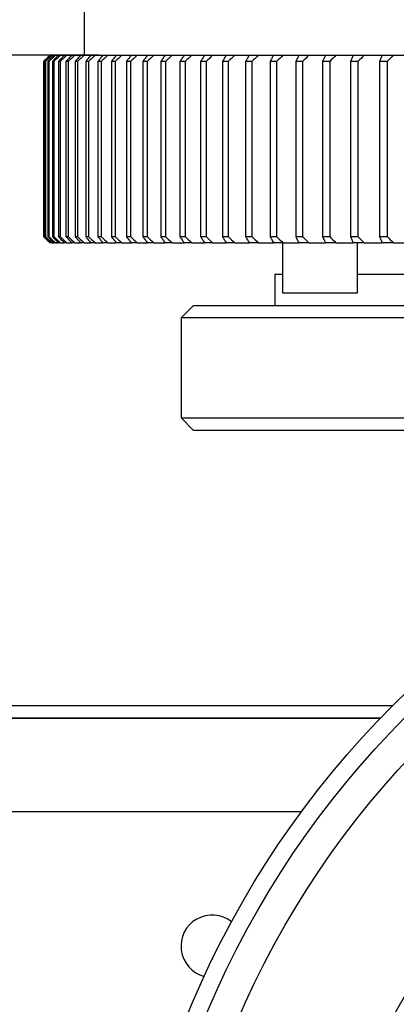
# Model space of a CAD drawing. Header units: millimetres. Extents: x 98673 to 101395, y 28002 to 29954.
# Tile 37 of 43: x 100247 to 100307, y 29524 to 29681. Entities that reach past the tile are written whole.
import ezdxf

# ---------------------------------------------------------------- set-up
doc = ezdxf.new("R2010")
doc.units = ezdxf.units.MM
doc.layers.add('标注', color=3, linetype='Continuous', lineweight=25)
doc.styles.get("Standard").update_dxf_attribs({"font": 'SimSun.ttf'})
doc.dimstyles.new('ISO-25', dxfattribs={"dimscale": 2.5, "dimtxt": 8, "dimasz": 6, "dimexe": 1, "dimexo": 0, "dimgap": 1.5, "dimtad": 1, "dimtoh": 1, "dimdsep": 46, "dimtxsty": 'Standard', "dimcen": 2.5, "dimclrd": 3, "dimclre": 3, "dimclrt": 3, "dimadec": 0, "dimazin": 0, "dimtfac": 1, "dimtmove": 0, "dimatfit": 3, "dimfxl": 0, "dimarcsym": 0})

# ---------------------------------------------------------------- blocks, each defined once
blk = doc.blocks.new('*D65')
at = {"layer": 'Defpoints', "color": 0, "lineweight": -3, "transparency": 16777216}
for p in [(100489.38, 29594.3), (100335.54, 29336.75)]:
    blk.add_point(p, dxfattribs=at)
at = {"layer": '标注', "color": 3, "lineweight": -2, "transparency": 16777216}
for p, q in [((100497.07, 29607.18), (100504.77, 29620.06)), ((100489.38, 29594.3), (100335.54, 29336.75)), ((100309.91, 29293.82), (100327.85, 29323.87)), ((100251.29, 29293.82), (100309.91, 29293.82))]:
    blk.add_line(p, q, dxfattribs=at)
at = {"layer": '标注', "color": 3, "lineweight": -3, "transparency": 16777216}
for points in [[(100494.93, 29608.46), (100499.22, 29605.9), (100489.38, 29594.3)], [(100325.71, 29325.15), (100330, 29322.59), (100335.54, 29336.75)]]:
    blk.add_solid(points, dxfattribs=at)
at = {"layer": '标注', "color": 3, "lineweight": -3, "transparency": 16777216, "insert": (100278.72, 29307.57), "char_height": 20, "attachment_point": 5}
blk.add_mtext('∅300', dxfattribs=at)
blk = doc.blocks.new('*D67')
at = {"layer": 'Defpoints', "color": 0, "lineweight": -3, "transparency": 16777216}
for p in [(100258.96, 29700.53), (100174.44, 29675.53), (100259.35, 29675.53)]:
    blk.add_point(p, dxfattribs=at)
at = {"layer": '标注', "color": 3, "lineweight": -2, "transparency": 16777216}
for p, q in [((100174.44, 29715.53), (100174.44, 29730.53)), ((100174.44, 29730.53), (100203.55, 29730.53)), ((100258.96, 29700.53), (100171.94, 29700.53)), ((100174.44, 29675.53), (100174.44, 29700.53)), ((100259.35, 29675.53), (100171.94, 29675.53)), ((100174.44, 29660.53), (100174.44, 29645.53))]:
    blk.add_line(p, q, dxfattribs=at)
at = {"layer": '标注', "color": 3, "lineweight": -3, "transparency": 16777216}
for points in [[(100171.94, 29715.53), (100176.94, 29715.53), (100174.44, 29700.53)], [(100171.94, 29660.53), (100176.94, 29660.53), (100174.44, 29675.53)]]:
    blk.add_solid(points, dxfattribs=at)
at = {"layer": '标注', "color": 3, "lineweight": -3, "transparency": 16777216, "insert": (100190.87, 29744.28), "char_height": 20, "attachment_point": 5}
blk.add_mtext('25', dxfattribs=at)

msp = doc.modelspace()

# ---------------------------------------------------------------- linework, layer by layer
at = {"color": 7, "linetype": 'Continuous', "lineweight": 25}
for p, q in [((100256.963, 29698.525), (100256.963, 29675.525)), ((100250.513, 29674.525), (100250.481, 29674.525)), ((100250.481, 29674.525), (100250.481, 29646.525)), ((100250.513, 29674.525), (100250.513, 29646.525)), ((100250.795, 29674.525), (100250.698, 29674.525)), ((100250.698, 29674.525), (100250.698, 29646.525)), ((100250.795, 29674.525), (100250.795, 29646.525)), ((100251.326, 29674.525), (100251.165, 29674.525)), ((100251.165, 29674.525), (100251.165, 29646.525)), ((100251.326, 29674.525), (100251.326, 29646.525)), ((100251.475, 29675.525), (100251.523, 29675.525)), ((100251.676, 29675.525), (100251.818, 29675.525)), ((100251.818, 29675.525), (100252.125, 29675.525)), ((100252.106, 29674.525), (100251.881, 29674.525)), ((100251.881, 29674.525), (100251.881, 29646.525)), ((100252.106, 29674.525), (100252.106, 29646.525)), ((100252.125, 29675.525), (100252.361, 29675.525)), ((100252.361, 29675.525), (100252.818, 29675.525)), ((100252.821, 29675.525), (100253.151, 29675.525)), ((100253.132, 29674.525), (100252.844, 29674.525)), ((100252.844, 29674.525), (100252.844, 29646.525)), ((100253.132, 29674.525), (100253.132, 29646.525)), ((100253.151, 29675.525), (100253.76, 29675.525)), ((100253.763, 29675.525), (100254.187, 29675.525)), ((100254.405, 29674.525), (100254.054, 29674.525)), ((100254.054, 29674.525), (100254.054, 29646.525)), ((100254.187, 29675.525), (100254.947, 29675.525)), ((100254.405, 29674.525), (100254.405, 29646.525)), ((100254.95, 29675.525), (100255.467, 29675.525)), ((100255.467, 29675.525), (100256.377, 29675.525)), ((100255.921, 29674.525), (100255.507, 29674.525)), ((100255.507, 29674.525), (100255.507, 29646.525)), ((100255.921, 29674.525), (100255.921, 29646.525)), ((100256.38, 29675.525), (100256.989, 29675.525)), ((100256.989, 29675.525), (100258.049, 29675.525)), ((100257.679, 29674.525), (100257.203, 29674.525)), ((100257.203, 29674.525), (100257.203, 29646.525)), ((100257.679, 29674.525), (100257.679, 29646.525)), ((100258.05, 29675.525), (100258.75, 29675.525)), ((100258.75, 29675.525), (100259.958, 29675.525)), ((100259.675, 29674.525), (100259.138, 29674.525)), ((100259.138, 29674.525), (100259.138, 29646.525)), ((100259.675, 29674.525), (100259.675, 29646.525)), ((100259.959, 29675.525), (100260.749, 29675.525)), ((100260.749, 29675.525), (100262.103, 29675.525)), ((100261.907, 29674.525), (100261.31, 29674.525)), ((100261.31, 29674.525), (100261.31, 29646.525)), ((100261.907, 29674.525), (100261.907, 29646.525)), ((100262.102, 29675.525), (100262.982, 29675.525)), ((100262.982, 29675.525), (100264.479, 29675.525)), ((100264.371, 29674.525), (100263.714, 29674.525)), ((100263.714, 29674.525), (100263.714, 29646.525)), ((100264.371, 29674.525), (100264.371, 29646.525)), ((100264.478, 29675.525), (100265.445, 29675.525)), ((100265.445, 29675.525), (100267.084, 29675.525)), ((100267.064, 29674.525), (100266.348, 29674.525)), ((100266.348, 29674.525), (100266.348, 29646.525)), ((100267.064, 29674.525), (100267.064, 29646.525)), ((100267.082, 29675.525), (100268.134, 29675.525)), ((100268.134, 29675.525), (100269.913, 29675.525)), ((100269.981, 29674.525), (100269.207, 29674.525)), ((100269.208, 29674.525), (100269.208, 29646.525)), ((100269.91, 29675.525), (100271.047, 29675.525)), ((100269.98, 29674.525), (100269.98, 29646.525)), ((100271.047, 29675.525), (100272.961, 29675.525)), ((100272.288, 29674.525), (100272.288, 29646.525)), ((100273.117, 29674.525), (100272.288, 29674.525)), ((100272.957, 29675.525), (100274.177, 29675.525)), ((100273.117, 29674.525), (100273.117, 29646.525)), ((100274.177, 29675.525), (100276.225, 29675.525)), ((100275.584, 29674.525), (100275.584, 29646.525)), ((100276.468, 29674.525), (100275.584, 29674.525)), ((100276.22, 29675.525), (100277.52, 29675.525)), ((100276.468, 29674.525), (100276.468, 29646.525)), ((100277.52, 29675.525), (100279.699, 29675.525)), ((100280.029, 29674.525), (100279.091, 29674.525)), ((100279.091, 29674.525), (100279.091, 29646.525)), ((100279.693, 29675.525), (100281.072, 29675.525)), ((100280.029, 29674.525), (100280.029, 29646.525)), ((100281.072, 29675.525), (100283.377, 29675.525)), ((100282.804, 29674.525), (100282.804, 29646.525)), ((100283.794, 29674.525), (100282.804, 29674.525)), ((100283.371, 29675.525), (100284.826, 29675.525)), ((100283.794, 29674.525), (100283.794, 29646.525)), ((100284.826, 29675.525), (100287.253, 29675.525)), ((100287.758, 29674.525), (100286.717, 29674.525)), ((100286.717, 29674.525), (100286.717, 29646.525)), ((100287.247, 29675.525), (100288.777, 29675.525)), ((100287.757, 29674.525), (100287.757, 29646.525)), ((100288.777, 29675.525), (100291.323, 29675.525)), ((100291.913, 29674.525), (100290.824, 29674.525)), ((100290.824, 29674.525), (100290.824, 29646.525)), ((100291.317, 29675.525), (100292.919, 29675.525)), ((100291.913, 29674.525), (100291.913, 29646.525)), ((100292.919, 29675.525), (100295.579, 29675.525)), ((100296.255, 29674.525), (100295.118, 29674.525)), ((100295.118, 29674.525), (100295.118, 29646.525)), ((100295.573, 29675.525), (100297.245, 29675.525)), ((100296.255, 29674.525), (100296.255, 29646.525)), ((100297.245, 29675.525), (100300.014, 29675.525)), ((100300.776, 29674.525), (100299.594, 29674.525)), ((100299.594, 29674.525), (100299.594, 29646.525)), ((100300.01, 29675.525), (100301.749, 29675.525)), ((100300.776, 29674.525), (100300.776, 29646.525)), ((100301.749, 29675.525), (100304.623, 29675.525)), ((100305.469, 29674.525), (100304.243, 29674.525)), ((100304.243, 29674.525), (100304.243, 29646.525)), ((100304.62, 29675.525), (100306.423, 29675.525)), ((100305.469, 29674.525), (100305.469, 29646.525)), ((100306.423, 29675.525), (100309.393, 29675.525)), ((100250.481, 29646.525), (100250.513, 29646.525)), ((100250.698, 29646.525), (100250.795, 29646.525)), ((100251.165, 29646.525), (100251.326, 29646.525)), ((100251.881, 29646.525), (100252.106, 29646.525)), ((100252.844, 29646.525), (100253.132, 29646.525)), ((100254.054, 29646.525), (100254.405, 29646.525)), ((100255.507, 29646.525), (100255.921, 29646.525)), ((100257.203, 29646.525), (100257.679, 29646.525)), ((100259.138, 29646.525), (100259.675, 29646.525)), ((100261.31, 29646.525), (100261.907, 29646.525)), ((100263.714, 29646.525), (100264.371, 29646.525)), ((100266.348, 29646.525), (100267.064, 29646.525)), ((100269.207, 29646.525), (100269.981, 29646.525)), ((100272.288, 29646.525), (100273.117, 29646.525)), ((100275.584, 29646.525), (100276.468, 29646.525)), ((100279.091, 29646.525), (100280.029, 29646.525)), ((100282.804, 29646.525), (100283.794, 29646.525)), ((100286.717, 29646.525), (100287.758, 29646.525)), ((100290.824, 29646.525), (100291.913, 29646.525)), ((100295.118, 29646.525), (100296.255, 29646.525)), ((100299.594, 29646.525), (100300.776, 29646.525)), ((100304.243, 29646.525), (100305.469, 29646.525)), ((100251.523, 29645.525), (100251.475, 29645.525)), ((100251.818, 29645.525), (100251.676, 29645.525)), ((100251.818, 29645.525), (100252.125, 29645.525)), ((100252.361, 29645.525), (100252.125, 29645.525)), ((100252.361, 29645.525), (100252.818, 29645.525)), ((100253.151, 29645.525), (100252.821, 29645.525)), ((100253.151, 29645.525), (100253.76, 29645.525)), ((100254.187, 29645.525), (100253.763, 29645.525)), ((100254.187, 29645.525), (100254.947, 29645.525)), ((100255.467, 29645.525), (100254.95, 29645.525)), ((100255.467, 29645.525), (100256.377, 29645.525)), ((100256.989, 29645.525), (100256.38, 29645.525)), ((100256.989, 29645.525), (100258.049, 29645.525)), ((100258.75, 29645.525), (100258.05, 29645.525)), ((100258.75, 29645.525), (100259.958, 29645.525)), ((100260.749, 29645.525), (100259.959, 29645.525)), ((100260.749, 29645.525), (100262.103, 29645.525)), ((100262.982, 29645.525), (100262.102, 29645.525)), ((100262.982, 29645.525), (100264.479, 29645.525)), ((100265.445, 29645.525), (100264.478, 29645.525)), ((100265.445, 29645.525), (100267.084, 29645.525)), ((100268.134, 29645.525), (100267.082, 29645.525)), ((100268.134, 29645.525), (100269.913, 29645.525)), ((100271.047, 29645.525), (100269.91, 29645.525)), ((100271.047, 29645.525), (100272.961, 29645.525)), ((100274.177, 29645.525), (100272.957, 29645.525)), ((100274.177, 29645.525), (100276.225, 29645.525)), ((100277.52, 29645.525), (100276.22, 29645.525)), ((100277.52, 29645.525), (100279.699, 29645.525)), ((100281.072, 29645.525), (100279.693, 29645.525)), ((100281.072, 29645.525), (100283.377, 29645.525)), ((100284.826, 29645.525), (100283.371, 29645.525)), ((100284.826, 29645.525), (100287.253, 29645.525)), ((100288.777, 29645.525), (100287.247, 29645.525)), ((100288.684, 29645.525), (100288.684, 29637.525)), ((100288.777, 29645.525), (100291.323, 29645.525)), ((100292.919, 29645.525), (100291.317, 29645.525)), ((100292.919, 29645.525), (100295.579, 29645.525)), ((100297.245, 29645.525), (100295.573, 29645.525)), ((100297.245, 29645.525), (100300.014, 29645.525)), ((100301.749, 29645.525), (100300.01, 29645.525)), ((100300.684, 29637.525), (100300.684, 29645.525)), ((100301.749, 29645.525), (100304.623, 29645.525)), ((100306.423, 29645.525), (100304.62, 29645.525)), ((100306.423, 29645.525), (100309.393, 29645.525)), ((100287.463, 29640.525), (100287.463, 29635.525)), ((100287.463, 29640.525), (100288.684, 29640.525)), ((100300.684, 29640.525), (100359.022, 29640.525)), ((100288.684, 29637.525), (100294.684, 29637.525)), ((100294.684, 29637.525), (100300.684, 29637.525)), ((100274.463, 29635.525), (100272.463, 29633.525)), ((100274.463, 29635.525), (100333.248, 29635.525)), ((100272.463, 29633.525), (100272.463, 29617.525)), ((100329.814, 29633.525), (100272.463, 29633.525)), ((100272.463, 29617.525), (100274.463, 29615.525)), ((100272.463, 29617.525), (100329.814, 29617.525)), ((100333.248, 29615.525), (100274.463, 29615.525)), ((100234.963, 29571.525), (100306.331, 29571.525)), ((100229.963, 29569.525), (100304.371, 29569.525)), ((100304.371, 29569.525), (100234.963, 29569.525)), ((100291.72, 29554.525), (100206.525, 29554.525)), ((100277.573, 29531.135), (100277.463, 29531.025)), ((100277.463, 29531.025), (100277.463, 29530.909))]:
    msp.add_line(p, q, dxfattribs=at)
for radius in [150, 147.238, 142.244, 120, 120]:
    msp.add_circle((100412.463, 29465.525), radius, dxfattribs=at)
msp.add_arc((100277.463, 29533.025), 5, 51.72821, 255.14169, dxfattribs=at)
for points, knots in [([(100251.475, 29675.525), (100251.311, 29675.36), (100250.979, 29675.026), (100250.648, 29674.693), (100250.481, 29674.525)], [0, 0, 0, 0, 0.4954567, 1, 1, 1, 1]), ([(100251.676, 29675.525), (100251.514, 29675.36), (100251.188, 29675.026), (100250.862, 29674.693), (100250.698, 29674.525)], [0, 0, 0, 0, 0.49545618, 1, 1, 1, 1]), ([(100252.125, 29675.525), (100251.966, 29675.36), (100251.645, 29675.026), (100251.326, 29674.693), (100251.165, 29674.525)], [0, 0, 0, 0, 0.4954567, 1, 1, 1, 1]), ([(100252.821, 29675.525), (100252.665, 29675.36), (100252.351, 29675.026), (100252.039, 29674.693), (100251.881, 29674.525)], [0, 0, 0, 0, 0.4954562, 1, 1, 1, 1]), ([(100253.763, 29675.525), (100253.611, 29675.36), (100253.304, 29675.026), (100252.998, 29674.693), (100252.844, 29674.525)], [0, 0, 0, 0, 0.49545669, 1, 1, 1, 1]), ([(100254.95, 29675.525), (100254.801, 29675.36), (100254.502, 29675.026), (100254.204, 29674.693), (100254.054, 29674.525)], [0, 0, 0, 0, 0.4954567, 1, 1, 1, 1]), ([(100256.38, 29675.525), (100256.235, 29675.36), (100255.943, 29675.026), (100255.653, 29674.693), (100255.507, 29674.525)], [0, 0, 0, 0, 0.4954562, 1, 1, 1, 1]), ([(100258.05, 29675.525), (100257.91, 29675.36), (100257.626, 29675.026), (100257.345, 29674.693), (100257.203, 29674.525)], [0, 0, 0, 0, 0.49545669, 1, 1, 1, 1]), ([(100259.959, 29675.525), (100259.823, 29675.36), (100259.548, 29675.026), (100259.275, 29674.693), (100259.138, 29674.525)], [0, 0, 0, 0, 0.4954567, 1, 1, 1, 1]), ([(100262.102, 29675.525), (100261.971, 29675.36), (100261.705, 29675.026), (100261.442, 29674.693), (100261.31, 29674.525)], [0, 0, 0, 0, 0.4954567, 1, 1, 1, 1]), ([(100264.478, 29675.525), (100264.351, 29675.36), (100264.095, 29675.026), (100263.842, 29674.693), (100263.714, 29674.525)], [0, 0, 0, 0, 0.4954562, 1, 1, 1, 1]), ([(100267.082, 29675.525), (100266.96, 29675.36), (100266.714, 29675.026), (100266.471, 29674.693), (100266.348, 29674.525)], [0, 0, 0, 0, 0.4954567, 1, 1, 1, 1]), ([(100269.91, 29675.525), (100269.793, 29675.36), (100269.557, 29675.026), (100269.325, 29674.693), (100269.207, 29674.525)], [0, 0, 0, 0, 0.4954567, 1, 1, 1, 1]), ([(100272.957, 29675.525), (100272.846, 29675.36), (100272.621, 29675.026), (100272.399, 29674.693), (100272.288, 29674.525)], [0, 0, 0, 0, 0.4954567, 1, 1, 1, 1]), ([(100276.22, 29675.525), (100276.114, 29675.36), (100275.9, 29675.026), (100275.69, 29674.693), (100275.584, 29674.525)], [0, 0, 0, 0, 0.4954567, 1, 1, 1, 1]), ([(100279.693, 29675.525), (100279.593, 29675.36), (100279.39, 29675.026), (100279.191, 29674.693), (100279.091, 29674.525)], [0, 0, 0, 0, 0.4954567, 1, 1, 1, 1]), ([(100283.371, 29675.525), (100283.276, 29675.36), (100283.085, 29675.026), (100282.898, 29674.693), (100282.804, 29674.525)], [0, 0, 0, 0, 0.4954567, 1, 1, 1, 1]), ([(100287.247, 29675.525), (100287.159, 29675.36), (100286.98, 29675.026), (100286.805, 29674.693), (100286.717, 29674.525)], [0, 0, 0, 0, 0.4954562, 1, 1, 1, 1]), ([(100291.317, 29675.525), (100291.234, 29675.36), (100291.068, 29675.026), (100290.906, 29674.693), (100290.824, 29674.525)], [0, 0, 0, 0, 0.4954562, 1, 1, 1, 1]), ([(100295.573, 29675.525), (100295.497, 29675.36), (100295.343, 29675.026), (100295.194, 29674.693), (100295.118, 29674.525)], [0, 0, 0, 0, 0.4954562, 1, 1, 1, 1]), ([(100300.01, 29675.525), (100299.94, 29675.36), (100299.799, 29675.026), (100299.663, 29674.693), (100299.594, 29674.525)], [0, 0, 0, 0, 0.4954567, 1, 1, 1, 1]), ([(100304.62, 29675.525), (100304.557, 29675.36), (100304.429, 29675.026), (100304.305, 29674.693), (100304.243, 29674.525)], [0, 0, 0, 0, 0.4954562, 1, 1, 1, 1]), ([(100250.481, 29646.525), (100250.648, 29646.357), (100250.979, 29646.024), (100251.311, 29645.691), (100251.475, 29645.525)], [0, 0, 0, 0, 0.5045438, 1, 1, 1, 1]), ([(100250.698, 29646.525), (100250.862, 29646.357), (100251.188, 29646.024), (100251.514, 29645.691), (100251.676, 29645.525)], [0, 0, 0, 0, 0.5045438, 1, 1, 1, 1]), ([(100251.165, 29646.525), (100251.326, 29646.357), (100251.645, 29646.024), (100251.966, 29645.691), (100252.125, 29645.525)], [0, 0, 0, 0, 0.50454383, 1, 1, 1, 1]), ([(100251.881, 29646.525), (100252.039, 29646.357), (100252.351, 29646.024), (100252.665, 29645.691), (100252.821, 29645.525)], [0, 0, 0, 0, 0.50454382, 1, 1, 1, 1]), ([(100252.844, 29646.525), (100252.998, 29646.357), (100253.304, 29646.024), (100253.611, 29645.691), (100253.763, 29645.525)], [0, 0, 0, 0, 0.50454383, 1, 1, 1, 1]), ([(100254.054, 29646.525), (100254.204, 29646.357), (100254.502, 29646.024), (100254.801, 29645.691), (100254.95, 29645.525)], [0, 0, 0, 0, 0.5045438, 1, 1, 1, 1]), ([(100255.507, 29646.525), (100255.653, 29646.357), (100255.943, 29646.024), (100256.235, 29645.691), (100256.38, 29645.525)], [0, 0, 0, 0, 0.50454382, 1, 1, 1, 1]), ([(100257.203, 29646.525), (100257.345, 29646.357), (100257.626, 29646.024), (100257.91, 29645.691), (100258.05, 29645.525)], [0, 0, 0, 0, 0.5045438, 1, 1, 1, 1]), ([(100259.138, 29646.525), (100259.275, 29646.357), (100259.548, 29646.024), (100259.823, 29645.691), (100259.959, 29645.525)], [0, 0, 0, 0, 0.5045438, 1, 1, 1, 1]), ([(100261.31, 29646.525), (100261.442, 29646.357), (100261.705, 29646.024), (100261.971, 29645.691), (100262.102, 29645.525)], [0, 0, 0, 0, 0.5045438, 1, 1, 1, 1]), ([(100263.714, 29646.525), (100263.842, 29646.357), (100264.095, 29646.024), (100264.351, 29645.691), (100264.478, 29645.525)], [0, 0, 0, 0, 0.5045438, 1, 1, 1, 1]), ([(100266.348, 29646.525), (100266.471, 29646.357), (100266.714, 29646.024), (100266.96, 29645.691), (100267.082, 29645.525)], [0, 0, 0, 0, 0.5045438, 1, 1, 1, 1]), ([(100269.207, 29646.525), (100269.325, 29646.357), (100269.557, 29646.024), (100269.793, 29645.691), (100269.91, 29645.525)], [0, 0, 0, 0, 0.5045438, 1, 1, 1, 1]), ([(100272.288, 29646.525), (100272.399, 29646.357), (100272.621, 29646.024), (100272.846, 29645.691), (100272.957, 29645.525)], [0, 0, 0, 0, 0.50454383, 1, 1, 1, 1]), ([(100275.584, 29646.525), (100275.69, 29646.357), (100275.9, 29646.024), (100276.114, 29645.691), (100276.22, 29645.525)], [0, 0, 0, 0, 0.50454383, 1, 1, 1, 1]), ([(100279.091, 29646.525), (100279.191, 29646.357), (100279.39, 29646.024), (100279.593, 29645.691), (100279.693, 29645.525)], [0, 0, 0, 0, 0.5045438, 1, 1, 1, 1]), ([(100282.804, 29646.525), (100282.898, 29646.357), (100283.085, 29646.024), (100283.276, 29645.691), (100283.371, 29645.525)], [0, 0, 0, 0, 0.5045438, 1, 1, 1, 1]), ([(100286.717, 29646.525), (100286.805, 29646.357), (100286.98, 29646.024), (100287.159, 29645.691), (100287.247, 29645.525)], [0, 0, 0, 0, 0.5045438, 1, 1, 1, 1]), ([(100290.824, 29646.525), (100290.906, 29646.357), (100291.068, 29646.024), (100291.234, 29645.691), (100291.317, 29645.525)], [0, 0, 0, 0, 0.5045438, 1, 1, 1, 1]), ([(100295.118, 29646.525), (100295.194, 29646.357), (100295.343, 29646.024), (100295.497, 29645.691), (100295.573, 29645.525)], [0, 0, 0, 0, 0.5045438, 1, 1, 1, 1]), ([(100299.594, 29646.525), (100299.663, 29646.357), (100299.799, 29646.024), (100299.94, 29645.691), (100300.01, 29645.525)], [0, 0, 0, 0, 0.5045438, 1, 1, 1, 1]), ([(100304.243, 29646.525), (100304.305, 29646.357), (100304.429, 29646.024), (100304.557, 29645.691), (100304.62, 29645.525)], [0, 0, 0, 0, 0.50454382, 1, 1, 1, 1])]:
    msp.add_open_spline(points, degree=3, knots=knots, dxfattribs=at)
for points in [[(100251.523, 29675.525), (100251.185, 29675.192), (100250.848, 29674.859), (100250.513, 29674.525)], [(100251.818, 29675.525), (100251.476, 29675.192), (100251.135, 29674.859), (100250.795, 29674.525)], [(100252.361, 29675.525), (100252.015, 29675.192), (100251.67, 29674.859), (100251.326, 29674.525)], [(100253.151, 29675.525), (100252.802, 29675.192), (100252.453, 29674.859), (100252.106, 29674.525)], [(100254.187, 29675.525), (100253.835, 29675.192), (100253.483, 29674.859), (100253.133, 29674.525)], [(100255.467, 29675.525), (100255.112, 29675.192), (100254.759, 29674.859), (100254.405, 29674.525)], [(100256.989, 29675.525), (100256.633, 29675.192), (100256.277, 29674.859), (100255.921, 29674.525)], [(100258.75, 29675.525), (100258.393, 29675.192), (100258.036, 29674.859), (100257.679, 29674.525)], [(100260.749, 29675.525), (100260.391, 29675.192), (100260.033, 29674.859), (100259.675, 29674.525)], [(100262.982, 29675.525), (100262.624, 29675.192), (100262.265, 29674.859), (100261.907, 29674.525)], [(100265.445, 29675.525), (100265.087, 29675.192), (100264.729, 29674.859), (100264.371, 29674.525)], [(100268.134, 29675.525), (100267.778, 29675.192), (100267.421, 29674.859), (100267.064, 29674.525)], [(100271.047, 29675.525), (100270.692, 29675.192), (100270.336, 29674.859), (100269.981, 29674.525)], [(100274.177, 29675.525), (100273.824, 29675.192), (100273.471, 29674.859), (100273.117, 29674.525)], [(100277.52, 29675.525), (100277.17, 29675.192), (100276.819, 29674.859), (100276.468, 29674.525)], [(100281.072, 29675.525), (100280.725, 29675.192), (100280.377, 29674.859), (100280.029, 29674.525)], [(100284.826, 29675.525), (100284.483, 29675.192), (100284.139, 29674.859), (100283.794, 29674.525)], [(100288.777, 29675.525), (100288.438, 29675.192), (100288.098, 29674.859), (100287.757, 29674.525)], [(100292.919, 29675.525), (100292.585, 29675.192), (100292.25, 29674.859), (100291.913, 29674.525)], [(100297.245, 29675.525), (100296.916, 29675.192), (100296.586, 29674.859), (100296.255, 29674.525)], [(100301.749, 29675.525), (100301.426, 29675.192), (100301.101, 29674.859), (100300.776, 29674.525)], [(100306.423, 29675.525), (100306.107, 29675.192), (100305.788, 29674.859), (100305.469, 29674.525)], [(100250.513, 29646.525), (100250.848, 29646.192), (100251.185, 29645.859), (100251.523, 29645.525)], [(100250.795, 29646.525), (100251.135, 29646.192), (100251.476, 29645.859), (100251.818, 29645.525)], [(100251.326, 29646.525), (100251.67, 29646.192), (100252.015, 29645.859), (100252.361, 29645.525)], [(100252.106, 29646.525), (100252.453, 29646.192), (100252.802, 29645.859), (100253.151, 29645.525)], [(100253.133, 29646.525), (100253.483, 29646.192), (100253.835, 29645.859), (100254.187, 29645.525)], [(100254.405, 29646.525), (100254.759, 29646.192), (100255.112, 29645.859), (100255.467, 29645.525)], [(100255.921, 29646.525), (100256.277, 29646.192), (100256.633, 29645.859), (100256.989, 29645.525)], [(100257.679, 29646.525), (100258.036, 29646.192), (100258.393, 29645.859), (100258.75, 29645.525)], [(100259.675, 29646.525), (100260.033, 29646.192), (100260.391, 29645.859), (100260.749, 29645.525)], [(100261.907, 29646.525), (100262.265, 29646.192), (100262.624, 29645.859), (100262.982, 29645.525)], [(100264.371, 29646.525), (100264.729, 29646.192), (100265.087, 29645.859), (100265.445, 29645.525)], [(100267.064, 29646.525), (100267.421, 29646.192), (100267.778, 29645.859), (100268.134, 29645.525)], [(100269.981, 29646.525), (100270.336, 29646.192), (100270.692, 29645.859), (100271.047, 29645.525)], [(100273.117, 29646.525), (100273.471, 29646.192), (100273.824, 29645.859), (100274.177, 29645.525)], [(100276.468, 29646.525), (100276.819, 29646.192), (100277.17, 29645.859), (100277.52, 29645.525)], [(100280.029, 29646.525), (100280.377, 29646.192), (100280.725, 29645.859), (100281.072, 29645.525)], [(100283.794, 29646.525), (100284.139, 29646.192), (100284.483, 29645.859), (100284.826, 29645.525)], [(100287.757, 29646.525), (100288.098, 29646.192), (100288.438, 29645.859), (100288.777, 29645.525)], [(100291.913, 29646.525), (100292.25, 29646.192), (100292.585, 29645.859), (100292.919, 29645.525)], [(100296.255, 29646.525), (100296.586, 29646.192), (100296.916, 29645.859), (100297.245, 29645.525)], [(100300.776, 29646.525), (100301.101, 29646.192), (100301.426, 29645.859), (100301.749, 29645.525)], [(100305.469, 29646.525), (100305.788, 29646.192), (100306.107, 29645.859), (100306.423, 29645.525)]]:
    msp.add_open_spline(points, degree=3, dxfattribs=at)

# ---------------------------------------------------------------- dimensions: what is measured, and where the dimension line sits
at = {"layer": '标注', "lineweight": -3}
dim = msp.add_linear_dim(base=(100174.44, 29675.525), p1=(100258.963, 29700.525), p2=(100259.354, 29675.525), angle=90, dimstyle='ISO-25', dxfattribs=at)
dim.commit()
dim.dimension.update_dxf_attribs({"geometry": '*D67', "text_midpoint": (100190.872, 29730.525), "dimtype": 160})
dim = msp.add_diameter_dim_2p(p1=(100489.382, 29594.302), p2=(100335.545, 29336.748), dimstyle='ISO-25', dxfattribs=at)
dim.commit()
dim.dimension.update_dxf_attribs({"geometry": '*D65', "text_midpoint": (100278.725, 29307.573)})

doc.saveas('drawing.dxf')
